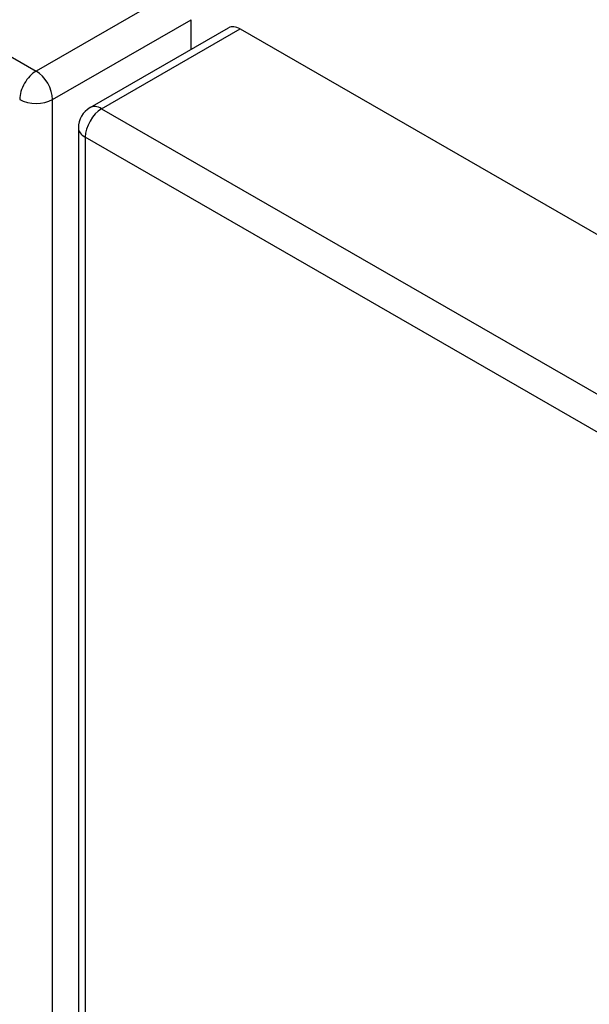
# Model space of a CAD drawing. Header units: inches. Extents: x 435.6 to 512.6, y 167.3 to 237.6.
# Tile 105 of 115: x 473.5 to 475.9, y 211.5 to 215.7. Entities that reach past the tile are written whole.
import ezdxf

# ---------------------------------------------------------------- set-up
doc = ezdxf.new("R2010")
doc.units = ezdxf.units.IN
doc.header["$MEASUREMENT"] = 0
doc.layers.add('Visible Edges(ANSI)', color=7, linetype='Continuous', lineweight=25)
doc.layers.add('Visible Tangent Edges(ANSI)', color=7, linetype='Continuous', lineweight=25)

msp = doc.modelspace()

# ---------------------------------------------------------------- linework, layer by layer
at = {"layer": 'Visible Edges(ANSI)'}
for p, q in [((474.2499, 215.5245), (474.2499, 215.6513)), ((473.8194, 215.2766), (474.4098, 215.6166)), ((474.4592, 215.6117), (512.3637, 193.784)), ((473.7698, 215.1908), (473.7698, 189.2582))]:
    msp.add_line(p, q, dxfattribs=at)
msp.add_arc((473.8688, 215.1908), 0.099, 119.936, 180, dxfattribs=at)
msp.add_ellipse((474.4592, 215.5308), major_axis=(-0.0494, 0.0858), ratio=0.578093, start_param=5.499721, end_param=6.283185, dxfattribs=at)
at = {"layer": 'Visible Tangent Edges(ANSI)'}
for p, q in [((435.685, 237.2603), (473.5895, 215.4326)), ((474.1799, 215.7726), (473.5895, 215.4326)), ((473.6595, 215.3113), (474.2499, 215.6513)), ((473.8688, 215.2717), (474.4592, 215.6117)), ((473.6595, 189.3787), (473.6595, 215.3113)), ((473.8688, 215.2717), (511.7733, 193.444)), ((511.7033, 193.3228), (473.7988, 215.1505)), ((473.7988, 215.1505), (473.7988, 189.2179))]:
    msp.add_line(p, q, dxfattribs=at)
for centre, major_axis, ratio, start_param, end_param in [((473.5895, 215.3516), (0.0494, 0.0858), 0.578093, 0.783464, 2.354261), ((473.5895, 215.3516), (-0.0494, 0.0858), 0.578093, 3.928925, 5.499721), ((473.5895, 215.3516), (-0.099, 0), 0.575862, 0.785398, 2.356194), ((473.8688, 215.1908), (-0.0494, -0.0858), 0.578093, 3.925057, 5.495853), ((473.8688, 215.1908), (-0.0494, 0.0858), 0.578093, 5.499721, 6.283185), ((473.8688, 215.1908), (-0.099, 0), 0.575862, 0, 0.785398)]:
    msp.add_ellipse(centre, major_axis=major_axis, ratio=ratio, start_param=start_param, end_param=end_param, dxfattribs=at)

doc.saveas('drawing.dxf')
